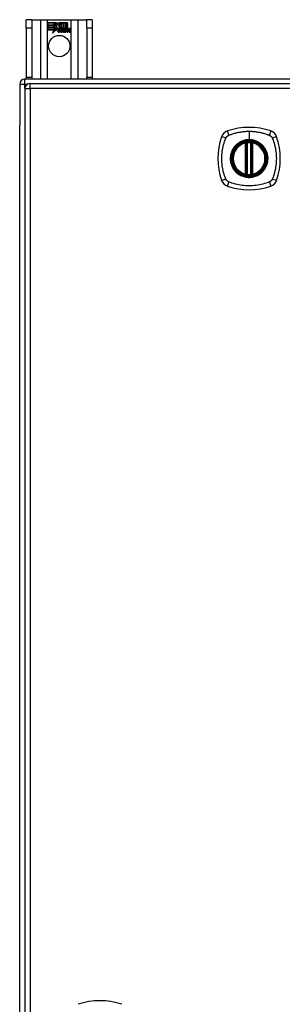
# Model space of a CAD drawing. Header units: inches. Extents: x 20 to 506, y 54 to 238.
# Tile 13 of 33: x 165.65 to 170.63, y 142.35 to 161. Entities that reach past the tile are written whole.
import ezdxf

# ---------------------------------------------------------------- set-up
doc = ezdxf.new("R2010")
doc.units = ezdxf.units.IN
doc.header["$MEASUREMENT"] = 0
doc.layers.add('Visible Edges(ANSI)', color=7, linetype='Continuous', lineweight=25)
doc.layers.add('Visible Tangent Edges(ANSI)', color=7, linetype='Continuous', lineweight=25)

msp = doc.modelspace()

# ---------------------------------------------------------------- linework, layer by layer
at = {"layer": 'Visible Edges(ANSI)'}
for p, q in [((165.882, 160.997), (165.777, 160.997)), ((165.777, 160.841), (165.777, 160.997)), ((165.882, 160.997), (165.882, 160.841)), ((165.882, 160.997), (166.046, 160.997)), ((166.046, 160.997), (166.181, 160.997)), ((166.181, 160.997), (166.623, 160.997)), ((166.186, 160.935), (166.353, 160.935)), ((166.186, 160.894), (166.186, 160.935)), ((166.186, 160.934), (166.186, 160.895)), ((166.353, 160.934), (166.186, 160.934)), ((166.186, 160.895), (166.308, 160.895)), ((166.309, 160.894), (166.186, 160.894)), ((166.186, 160.849), (166.186, 160.889)), ((166.186, 160.889), (166.309, 160.889)), ((166.186, 160.888), (166.186, 160.85)), ((166.308, 160.888), (166.186, 160.888)), ((166.308, 160.895), (166.308, 160.93)), ((166.308, 160.93), (166.313, 160.93)), ((166.308, 160.85), (166.308, 160.888)), ((166.309, 160.929), (166.309, 160.894)), ((166.312, 160.929), (166.309, 160.929)), ((166.309, 160.889), (166.309, 160.849)), ((166.355, 160.867), (166.312, 160.929)), ((166.313, 160.93), (166.356, 160.867)), ((166.353, 160.935), (166.375, 160.902)), ((166.375, 160.9), (166.353, 160.934)), ((166.375, 160.902), (166.392, 160.935)), ((166.393, 160.934), (166.375, 160.9)), ((166.392, 160.935), (166.476, 160.935)), ((166.392, 160.872), (166.435, 160.93)), ((166.475, 160.934), (166.393, 160.934)), ((166.435, 160.929), (166.393, 160.872)), ((166.435, 160.93), (166.439, 160.93)), ((166.438, 160.929), (166.435, 160.929)), ((166.438, 160.833), (166.438, 160.929)), ((166.439, 160.93), (166.439, 160.834)), ((166.475, 160.815), (166.475, 160.934)), ((166.476, 160.935), (166.476, 160.811)), ((166.481, 160.821), (166.481, 160.935)), ((166.481, 160.935), (166.518, 160.935)), ((166.482, 160.934), (166.482, 160.823)), ((166.518, 160.934), (166.482, 160.934)), ((166.518, 160.935), (166.518, 160.833)), ((166.518, 160.834), (166.518, 160.934)), ((166.524, 160.833), (166.524, 160.935)), ((166.524, 160.935), (166.561, 160.935)), ((166.524, 160.934), (166.524, 160.834)), ((166.56, 160.934), (166.524, 160.934)), ((166.56, 160.836), (166.56, 160.934)), ((166.561, 160.935), (166.561, 160.835)), ((166.623, 160.997), (166.758, 160.997)), ((166.758, 160.997), (166.922, 160.997)), ((166.922, 160.841), (166.922, 160.997)), ((167.027, 160.997), (166.922, 160.997)), ((167.027, 160.997), (167.027, 160.841)), ((165.777, 160.841), (165.777, 159.903)), ((165.882, 160.841), (165.882, 159.903)), ((166.186, 160.85), (166.308, 160.85)), ((166.309, 160.849), (166.186, 160.849)), ((166.308, 160.843), (166.186, 160.843)), ((166.186, 160.843), (166.186, 160.804)), ((166.186, 160.843), (166.309, 160.843)), ((166.186, 160.803), (166.186, 160.843)), ((166.186, 160.804), (166.308, 160.804)), ((166.307, 160.803), (166.186, 160.803)), ((166.276, 160.744), (166.307, 160.803)), ((166.331, 160.801), (166.276, 160.744)), ((166.308, 160.804), (166.279, 160.748)), ((166.279, 160.748), (166.331, 160.803)), ((166.308, 160.808), (166.308, 160.843)), ((166.31, 160.808), (166.308, 160.808)), ((166.309, 160.843), (166.309, 160.809)), ((166.309, 160.809), (166.31, 160.809)), ((166.31, 160.809), (166.328, 160.844)), ((166.328, 160.842), (166.31, 160.808)), ((166.328, 160.844), (166.331, 160.832)), ((166.33, 160.83), (166.328, 160.842)), ((166.356, 160.867), (166.33, 160.83)), ((166.331, 160.832), (166.355, 160.867)), ((166.331, 160.803), (166.334, 160.786)), ((166.333, 160.784), (166.331, 160.801)), ((166.372, 160.839), (166.333, 160.784)), ((166.334, 160.786), (166.373, 160.84)), ((166.381, 160.824), (166.372, 160.839)), ((166.373, 160.84), (166.381, 160.825)), ((166.385, 160.792), (166.431, 160.792)), ((166.431, 160.791), (166.386, 160.791)), ((166.387, 160.803), (166.417, 160.803)), ((166.418, 160.802), (166.387, 160.802)), ((166.417, 160.836), (166.392, 160.872)), ((166.393, 160.872), (166.419, 160.834)), ((166.422, 160.766), (166.422, 160.775)), ((166.423, 160.776), (166.423, 160.765)), ((166.43, 160.762), (166.461, 160.797)), ((166.45, 160.762), (166.43, 160.762)), ((166.462, 160.796), (166.432, 160.762)), ((166.432, 160.762), (166.45, 160.762)), ((166.467, 160.833), (166.438, 160.833)), ((166.439, 160.834), (166.467, 160.834)), ((166.461, 160.797), (166.443, 160.83)), ((166.443, 160.83), (166.464, 160.83)), ((166.445, 160.829), (166.462, 160.796)), ((166.463, 160.829), (166.445, 160.829)), ((166.45, 160.762), (166.467, 160.787)), ((166.467, 160.786), (166.45, 160.762)), ((166.473, 160.806), (166.463, 160.829)), ((166.464, 160.83), (166.473, 160.807)), ((166.467, 160.834), (166.475, 160.815)), ((166.476, 160.811), (166.467, 160.833)), ((166.467, 160.787), (166.47, 160.787)), ((166.47, 160.786), (166.467, 160.786)), ((166.47, 160.787), (166.48, 160.762)), ((166.479, 160.762), (166.47, 160.786)), ((166.473, 160.807), (166.476, 160.807)), ((166.476, 160.806), (166.473, 160.806)), ((166.476, 160.807), (166.493, 160.83)), ((166.493, 160.829), (166.476, 160.806)), ((166.5, 160.762), (166.479, 160.762)), ((166.48, 160.762), (166.498, 160.762)), ((166.491, 160.833), (166.481, 160.821)), ((166.482, 160.823), (166.49, 160.834)), ((166.482, 160.797), (166.511, 160.829)), ((166.498, 160.762), (166.482, 160.797)), ((166.513, 160.83), (166.483, 160.797)), ((166.483, 160.797), (166.5, 160.762)), ((166.49, 160.834), (166.518, 160.834)), ((166.518, 160.833), (166.491, 160.833)), ((166.493, 160.83), (166.513, 160.83)), ((166.511, 160.829), (166.493, 160.829)), ((166.508, 160.762), (166.52, 160.83)), ((166.525, 160.762), (166.508, 160.762)), ((166.521, 160.829), (166.509, 160.762)), ((166.509, 160.762), (166.524, 160.762)), ((166.52, 160.83), (166.534, 160.83)), ((166.534, 160.829), (166.521, 160.829)), ((166.524, 160.834), (166.54, 160.834)), ((166.539, 160.833), (166.524, 160.833)), ((166.524, 160.762), (166.529, 160.79)), ((166.53, 160.79), (166.525, 160.762)), ((166.534, 160.83), (166.533, 160.818)), ((166.533, 160.817), (166.534, 160.829)), ((166.533, 160.818), (166.537, 160.818)), ((166.537, 160.817), (166.533, 160.817)), ((166.538, 160.826), (166.539, 160.833)), ((166.54, 160.834), (166.539, 160.828)), ((166.551, 160.762), (166.558, 160.805)), ((166.567, 160.762), (166.551, 160.762)), ((166.559, 160.805), (166.552, 160.762)), ((166.552, 160.762), (166.566, 160.762)), ((166.566, 160.762), (166.571, 160.79)), ((166.572, 160.79), (166.567, 160.762)), ((166.601, 160.805), (166.593, 160.762)), ((166.593, 160.762), (166.6, 160.805)), ((166.593, 160.762), (166.608, 160.762)), ((166.609, 160.762), (166.593, 160.762)), ((166.608, 160.762), (166.617, 160.805)), ((166.617, 160.805), (166.609, 160.762)), ((166.922, 160.841), (166.922, 159.903)), ((167.027, 160.841), (167.027, 159.903)), ((165.652, 159.773), (165.652, 158.998)), ((213.553, 159.872), (165.751, 159.872)), ((165.777, 159.872), (165.777, 159.903)), ((165.849, 159.791), (213.454, 159.791)), ((165.882, 159.903), (165.882, 159.872)), ((166.922, 159.872), (166.922, 159.903)), ((167.027, 159.903), (167.027, 159.872)), ((165.75, 159.692), (165.75, 123.972)), ((165.652, 124.746), (165.652, 158.998)), ((169.941, 158.075), (169.941, 158.66)), ((169.961, 158.07), (169.961, 158.664)), ((170.04, 158.664), (170.04, 158.07)), ((170.06, 158.66), (170.06, 158.075))]:
    msp.add_line(p, q, dxfattribs=at)
at = {"layer": 'Visible Edges(ANSI)', "flags": 128}
for points in [[(169.972, 158.679), (169.97, 158.679), (169.969, 158.679), (169.967, 158.678), (169.965, 158.678), (169.964, 158.678), (169.962, 158.678), (169.961, 158.678), (169.96, 158.678), (169.958, 158.677), (169.957, 158.677), (169.956, 158.677), (169.954, 158.677), (169.953, 158.677), (169.952, 158.676), (169.951, 158.676), (169.951, 158.676), (169.95, 158.676), (169.949, 158.676), (169.949, 158.676), (169.948, 158.676), (169.948, 158.676), (169.947, 158.676), (169.947, 158.676), (169.947, 158.676)], [(170.054, 158.676), (170.054, 158.676), (170.053, 158.676), (170.053, 158.676), (170.053, 158.676), (170.052, 158.676), (170.052, 158.676), (170.051, 158.676), (170.05, 158.676), (170.049, 158.676), (170.049, 158.676), (170.048, 158.677), (170.046, 158.677), (170.045, 158.677), (170.044, 158.677), (170.043, 158.677), (170.041, 158.678), (170.04, 158.678), (170.038, 158.678), (170.037, 158.678), (170.035, 158.678), (170.034, 158.678), (170.032, 158.679), (170.031, 158.679), (170.029, 158.679)], [(169.947, 158.059), (169.947, 158.059), (169.947, 158.059), (169.948, 158.059), (169.948, 158.059), (169.949, 158.059), (169.949, 158.058), (169.95, 158.058), (169.951, 158.058), (169.951, 158.058), (169.952, 158.058), (169.953, 158.058), (169.954, 158.058), (169.956, 158.057), (169.957, 158.057), (169.958, 158.057), (169.96, 158.057), (169.961, 158.057), (169.962, 158.057), (169.964, 158.056), (169.965, 158.056), (169.967, 158.056), (169.969, 158.056), (169.97, 158.056), (169.972, 158.056)], [(170.029, 158.056), (170.031, 158.056), (170.032, 158.056), (170.034, 158.056), (170.035, 158.056), (170.037, 158.056), (170.038, 158.057), (170.04, 158.057), (170.041, 158.057), (170.043, 158.057), (170.044, 158.057), (170.045, 158.057), (170.046, 158.058), (170.048, 158.058), (170.049, 158.058), (170.049, 158.058), (170.05, 158.058), (170.051, 158.058), (170.052, 158.058), (170.052, 158.059), (170.053, 158.059), (170.053, 158.059), (170.053, 158.059), (170.054, 158.059), (170.054, 158.059)]]:
    msp.add_lwpolyline(points, dxfattribs=at)
at = {"layer": 'Visible Edges(ANSI)'}
for centre, radius in [((166.402, 160.497), 0.203), ((170, 158.367), 0.32), ((170, 158.367), 0.315)]:
    msp.add_circle(centre, radius, dxfattribs=at)
for centre, radius, start, end in [((166.418, 160.785), 0.0498, 134.1684, 176.5646), ((166.393, 160.787), 0.0247, 176.5646, 261.5605), ((166.418, 160.785), 0.049, 134.1684, 176.5646), ((166.393, 160.787), 0.0239, 176.5646, 261.5605), ((166.409, 160.794), 0.042, 79.6582, 131.9139), ((166.409, 160.794), 0.0412, 77.079, 133.1785), ((166.409, 160.794), 0.0374, 80.4085, 134.1684), ((166.409, 160.794), 0.0366, 80.3604, 134.1684), ((166.397, 160.788), 0.0127, 160.9907, 244.6784), ((166.397, 160.788), 0.012, 163.5261, 244.6784), ((166.408, 160.8), 0.0217, 109.3797, 175.226), ((166.408, 160.8), 0.021, 109.3797, 172.9975), ((166.4, 160.838), 0.0751, 261.5605, 286.9141), ((166.4, 160.838), 0.0759, 261.5605, 287.3343), ((166.408, 160.812), 0.0384, 244.6784, 292.5609), ((166.408, 160.812), 0.0391, 244.6784, 290.9242), ((166.406, 160.807), 0.0137, 51.1652, 109.3797), ((166.406, 160.807), 0.0144, 51.1652, 109.3797), ((166.407, 160.808), 0.0119, 331.4547, 51.1652), ((166.407, 160.808), 0.0127, 329.421, 51.1652), ((166.414, 160.812), 0.019, 23.8445, 85.0802), ((166.414, 160.812), 0.0183, 23.8445, 85.1757), ((166.399, 160.806), 0.0345, 336.9643, 23.8445), ((166.399, 160.806), 0.0353, 336.1555, 23.8445), ((166.587, 160.78), 0.0589, 147.5992, 170), ((166.587, 160.78), 0.0581, 147.5992, 170), ((166.562, 160.802), 0.03, 89.4776, 147.4114), ((166.562, 160.802), 0.0293, 89.4776, 148.2123), ((166.551, 160.802), 0.0165, 96.03, 147.5992), ((166.56, 160.805), 0.03, 88.7952, 136.5849), ((166.551, 160.802), 0.0157, 96.03, 147.5992), ((166.56, 160.805), 0.0307, 90.2222, 132.7339), ((166.55, 160.811), 0.00825, 23.5571, 96.03), ((166.55, 160.811), 0.0075, 23.5571, 96.03), ((166.543, 160.807), 0.0154, 350, 23.5571), ((166.543, 160.807), 0.0161, 350, 23.5571), ((166.562, 160.819), 0.0127, 16.9928, 89.4776), ((166.562, 160.819), 0.0119, 16.9928, 89.4776), ((166.629, 160.781), 0.0589, 148.5524, 170.8204), ((166.629, 160.781), 0.0581, 148.5584, 170.8257), ((166.54, 160.812), 0.0353, 357.7769, 16.9928), ((166.604, 160.801), 0.0299, 89.6788, 160.8136), ((166.54, 160.812), 0.036, 3.6169, 16.9928), ((166.604, 160.801), 0.0307, 89.6788, 153.9508), ((166.593, 160.802), 0.0165, 96.1027, 147.6301), ((166.593, 160.802), 0.0157, 96.1027, 147.6083), ((166.592, 160.811), 0.00825, 23.5487, 96.1027), ((166.592, 160.811), 0.0075, 23.5487, 96.1027), ((166.585, 160.807), 0.0154, 349.9922, 23.5487), ((166.585, 160.807), 0.0161, 350.0076, 23.5487), ((166.604, 160.819), 0.0131, 18.4748, 89.6788), ((166.604, 160.819), 0.0124, 18.4748, 89.6788), ((166.582, 160.811), 0.0353, 349, 18.4748), ((166.582, 160.811), 0.036, 349, 18.4748), ((165.751, 159.773), 0.099, 90, 180), ((165.849, 159.692), 0.099, 90, 180), ((169.646, 158.722), 0.177, 108.7722, 161.2278), ((170, 157.678), 1.28, 71.2278, 108.7722), ((170.355, 158.722), 0.177, 18.7722, 71.2278), ((170.689, 158.367), 1.28, 161.2278, 198.7722), ((170, 158.367), 0.313, 103.6344, 256.3656), ((170, 158.367), 0.313, 99.784, 103.6344), ((169.929, 158.66), 0.0118, 0, 103.6344), ((169.949, 158.664), 0.0118, 0, 99.784), ((170, 158.367), 0.313, 84.7499, 95.2501), ((170.052, 158.664), 0.0118, 80.216, 180), ((170, 158.367), 0.313, 76.3656, 80.216), ((170.071, 158.66), 0.0118, 76.3656, 180), ((170, 158.367), 0.313, 283.6344, 76.3656), ((169.311, 158.367), 1.28, 341.2278, 18.7722), ((169.646, 158.012), 0.177, 198.7722, 251.2278), ((169.929, 158.075), 0.0118, 256.3656, 0), ((170, 158.367), 0.313, 256.3656, 260.216), ((169.949, 158.07), 0.0118, 260.216, 0), ((170, 158.367), 0.313, 264.7499, 275.2501), ((170.052, 158.07), 0.0118, 180, 279.784), ((170, 158.367), 0.313, 279.784, 283.6344), ((170.071, 158.075), 0.0118, 180, 283.6344), ((170.355, 158.012), 0.177, 288.7722, 341.2278), ((170, 159.056), 1.28, 251.2278, 288.7722), ((167.174, 141.143), 1.28, 71.2278, 108.7722)]:
    msp.add_arc(centre, radius, start, end, dxfattribs=at)
at = {"layer": 'Visible Tangent Edges(ANSI)'}
for p, q in [((166.046, 160.997), (166.046, 159.872)), ((166.181, 159.872), (166.181, 160.997)), ((166.623, 160.997), (166.623, 159.872)), ((166.758, 159.872), (166.758, 160.997)), ((165.777, 160.841), (165.882, 160.841)), ((166.922, 160.841), (167.027, 160.841)), ((165.652, 159.773), (165.751, 159.773)), ((165.751, 159.773), (165.751, 159.872)), ((165.751, 159.773), (165.792, 159.773)), ((165.751, 159.702), (165.751, 159.773)), ((165.882, 159.903), (165.777, 159.903)), ((165.849, 159.692), (165.849, 159.791)), ((167.027, 159.903), (166.922, 159.903)), ((165.75, 159.692), (165.849, 159.692)), ((213.454, 159.692), (165.849, 159.692)), ((165.849, 159.692), (165.849, 123.972)), ((170, 158.884), (170, 158.724)), ((169.929, 158.66), (169.927, 158.671)), ((169.929, 158.66), (169.941, 158.66)), ((169.929, 158.66), (169.929, 158.075)), ((169.941, 158.66), (169.951, 158.66)), ((169.947, 158.676), (169.948, 158.67)), ((169.951, 158.664), (169.961, 158.664)), ((169.951, 158.075), (169.951, 158.66)), ((169.973, 158.667), (169.972, 158.679)), ((169.973, 158.067), (169.973, 158.667)), ((170, 158.719), (170, 158.724)), ((170.028, 158.667), (170.029, 158.679)), ((170.028, 158.667), (170.028, 158.067)), ((170.04, 158.664), (170.05, 158.664)), ((170.05, 158.66), (170.06, 158.66)), ((170.05, 158.66), (170.05, 158.075)), ((170.053, 158.67), (170.054, 158.676)), ((170.06, 158.66), (170.071, 158.66)), ((170.074, 158.671), (170.071, 158.66)), ((170.071, 158.075), (170.071, 158.66)), ((169.927, 158.063), (169.929, 158.075)), ((169.941, 158.075), (169.929, 158.075)), ((169.951, 158.075), (169.941, 158.075)), ((169.948, 158.065), (169.947, 158.059)), ((169.961, 158.07), (169.951, 158.07)), ((169.972, 158.056), (169.973, 158.067)), ((170.029, 158.056), (170.028, 158.067)), ((170.05, 158.07), (170.04, 158.07)), ((170.06, 158.075), (170.05, 158.075)), ((170.054, 158.059), (170.053, 158.065)), ((170.071, 158.075), (170.06, 158.075)), ((170.071, 158.075), (170.074, 158.063))]:
    msp.add_line(p, q, dxfattribs=at)
at = {"layer": 'Visible Tangent Edges(ANSI)', "flags": 128}
for points in [[(169.612, 158.807), (169.63, 158.815), (169.645, 158.821), (169.661, 158.826), (169.676, 158.831), (169.692, 158.836), (169.708, 158.841), (169.724, 158.846), (169.74, 158.85), (169.756, 158.854), (169.772, 158.858), (169.788, 158.861), (169.804, 158.864), (169.82, 158.868), (169.836, 158.87), (169.853, 158.873), (169.869, 158.875), (169.885, 158.877), (169.902, 158.879), (169.918, 158.88), (169.934, 158.882), (169.951, 158.883), (169.967, 158.883), (169.984, 158.884), (170, 158.884)], [(170, 158.884), (170.017, 158.884), (170.033, 158.883), (170.05, 158.883), (170.066, 158.882), (170.083, 158.88), (170.099, 158.879), (170.116, 158.877), (170.132, 158.875), (170.148, 158.873), (170.165, 158.87), (170.181, 158.867), (170.197, 158.864), (170.213, 158.861), (170.229, 158.858), (170.245, 158.854), (170.261, 158.85), (170.277, 158.846), (170.293, 158.841), (170.309, 158.836), (170.324, 158.831), (170.34, 158.826), (170.355, 158.821), (170.371, 158.815), (170.389, 158.807)], [(169.561, 157.979), (169.547, 158.012), (169.536, 158.043), (169.527, 158.075), (169.518, 158.106), (169.51, 158.138), (169.503, 158.17), (169.497, 158.203), (169.493, 158.235), (169.489, 158.268), (169.486, 158.301), (169.484, 158.334), (169.484, 158.367), (169.484, 158.4), (169.486, 158.433), (169.489, 158.466), (169.493, 158.499), (169.497, 158.531), (169.503, 158.564), (169.51, 158.596), (169.518, 158.628), (169.527, 158.66), (169.536, 158.691), (169.547, 158.722), (169.561, 158.756)], [(169.561, 158.756), (169.561, 158.757), (169.562, 158.759), (169.563, 158.76), (169.563, 158.761), (169.564, 158.763), (169.565, 158.764), (169.566, 158.765), (169.566, 158.767), (169.567, 158.768), (169.568, 158.769), (169.569, 158.771), (169.57, 158.772), (169.571, 158.773), (169.572, 158.774), (169.573, 158.776), (169.573, 158.777), (169.574, 158.778), (169.575, 158.779), (169.576, 158.78), (169.577, 158.781), (169.578, 158.783), (169.58, 158.784), (169.581, 158.785), (169.582, 158.786)], [(169.582, 158.786), (169.583, 158.787), (169.584, 158.788), (169.585, 158.789), (169.586, 158.79), (169.587, 158.791), (169.588, 158.792), (169.59, 158.793), (169.591, 158.794), (169.592, 158.795), (169.593, 158.796), (169.595, 158.797), (169.596, 158.798), (169.597, 158.799), (169.598, 158.8), (169.6, 158.8), (169.601, 158.801), (169.602, 158.802), (169.604, 158.803), (169.605, 158.804), (169.606, 158.804), (169.608, 158.805), (169.609, 158.806), (169.61, 158.806), (169.612, 158.807)], [(170, 158.719), (170.092, 158.707), (170.177, 158.672), (170.25, 158.616), (170.306, 158.543), (170.341, 158.458), (170.353, 158.367), (170.341, 158.276), (170.305, 158.191), (170.249, 158.118), (170.177, 158.062), (170.091, 158.027), (170, 158.015), (169.909, 158.027), (169.824, 158.062), (169.751, 158.118), (169.695, 158.191), (169.66, 158.276), (169.648, 158.367), (169.66, 158.459), (169.696, 158.544), (169.751, 158.617), (169.824, 158.672), (169.909, 158.707), (170, 158.719)], [(170, 158.724), (169.99, 158.724), (169.98, 158.723), (169.97, 158.723), (169.959, 158.722), (169.949, 158.72), (169.939, 158.719), (169.929, 158.717), (169.919, 158.715), (169.909, 158.712), (169.899, 158.709), (169.889, 158.706), (169.879, 158.703), (169.87, 158.699), (169.86, 158.695), (169.851, 158.691), (169.842, 158.687), (169.832, 158.682), (169.823, 158.677), (169.815, 158.672), (169.806, 158.666), (169.797, 158.66), (169.789, 158.654), (169.781, 158.648), (169.773, 158.642)], [(169.948, 158.67), (169.948, 158.67), (169.947, 158.67), (169.946, 158.671), (169.945, 158.671), (169.944, 158.671), (169.943, 158.672), (169.943, 158.672), (169.942, 158.672), (169.941, 158.672), (169.94, 158.672), (169.939, 158.672), (169.938, 158.672), (169.937, 158.672), (169.936, 158.672), (169.935, 158.672), (169.934, 158.672), (169.933, 158.672), (169.932, 158.672), (169.931, 158.672), (169.93, 158.672), (169.929, 158.672), (169.929, 158.672), (169.928, 158.672), (169.927, 158.671)], [(169.951, 158.664), (169.951, 158.664), (169.951, 158.665), (169.951, 158.665), (169.951, 158.665), (169.951, 158.665), (169.951, 158.666), (169.95, 158.666), (169.95, 158.666), (169.95, 158.666), (169.95, 158.667), (169.95, 158.667), (169.95, 158.667), (169.95, 158.667), (169.95, 158.668), (169.95, 158.668), (169.949, 158.668), (169.949, 158.668), (169.949, 158.668), (169.949, 158.669), (169.949, 158.669), (169.949, 158.669), (169.949, 158.669), (169.948, 158.669), (169.948, 158.67)], [(169.951, 158.66), (169.951, 158.66), (169.951, 158.66), (169.951, 158.66), (169.951, 158.661), (169.951, 158.661), (169.951, 158.661), (169.951, 158.661), (169.951, 158.661), (169.951, 158.661), (169.951, 158.662), (169.951, 158.662), (169.951, 158.662), (169.951, 158.662), (169.951, 158.662), (169.951, 158.662), (169.951, 158.663), (169.951, 158.663), (169.951, 158.663), (169.951, 158.663), (169.951, 158.663), (169.951, 158.663), (169.951, 158.664), (169.951, 158.664), (169.951, 158.664)], [(169.961, 158.664), (169.961, 158.664), (169.961, 158.664), (169.961, 158.664), (169.961, 158.664), (169.962, 158.664), (169.962, 158.664), (169.962, 158.664), (169.963, 158.665), (169.963, 158.665), (169.964, 158.665), (169.964, 158.665), (169.965, 158.665), (169.965, 158.665), (169.966, 158.665), (169.966, 158.666), (169.967, 158.666), (169.968, 158.666), (169.968, 158.666), (169.969, 158.666), (169.97, 158.666), (169.971, 158.667), (169.971, 158.667), (169.972, 158.667), (169.973, 158.667)], [(170.228, 158.642), (170.22, 158.648), (170.212, 158.655), (170.203, 158.66), (170.195, 158.666), (170.186, 158.672), (170.177, 158.677), (170.168, 158.682), (170.159, 158.687), (170.15, 158.691), (170.141, 158.695), (170.131, 158.699), (170.121, 158.703), (170.112, 158.706), (170.102, 158.709), (170.092, 158.712), (170.082, 158.715), (170.072, 158.717), (170.062, 158.719), (170.052, 158.72), (170.041, 158.722), (170.031, 158.723), (170.021, 158.723), (170.011, 158.724), (170, 158.724)], [(170.028, 158.667), (170.029, 158.667), (170.03, 158.667), (170.03, 158.667), (170.031, 158.666), (170.032, 158.666), (170.032, 158.666), (170.033, 158.666), (170.034, 158.666), (170.035, 158.666), (170.035, 158.665), (170.036, 158.665), (170.036, 158.665), (170.037, 158.665), (170.037, 158.665), (170.038, 158.665), (170.038, 158.665), (170.039, 158.664), (170.039, 158.664), (170.039, 158.664), (170.039, 158.664), (170.04, 158.664), (170.04, 158.664), (170.04, 158.664), (170.04, 158.664)], [(170.053, 158.67), (170.052, 158.669), (170.052, 158.669), (170.052, 158.669), (170.052, 158.669), (170.052, 158.669), (170.052, 158.668), (170.052, 158.668), (170.051, 158.668), (170.051, 158.668), (170.051, 158.668), (170.051, 158.667), (170.051, 158.667), (170.051, 158.667), (170.051, 158.667), (170.051, 158.666), (170.05, 158.666), (170.05, 158.666), (170.05, 158.666), (170.05, 158.665), (170.05, 158.665), (170.05, 158.665), (170.05, 158.665), (170.05, 158.664), (170.05, 158.664)], [(170.05, 158.664), (170.05, 158.664), (170.05, 158.664), (170.05, 158.663), (170.05, 158.663), (170.05, 158.663), (170.05, 158.663), (170.05, 158.663), (170.05, 158.663), (170.05, 158.662), (170.05, 158.662), (170.05, 158.662), (170.05, 158.662), (170.05, 158.662), (170.05, 158.662), (170.05, 158.661), (170.05, 158.661), (170.05, 158.661), (170.05, 158.661), (170.05, 158.661), (170.05, 158.661), (170.05, 158.66), (170.05, 158.66), (170.05, 158.66), (170.05, 158.66)], [(170.074, 158.671), (170.073, 158.672), (170.072, 158.672), (170.071, 158.672), (170.07, 158.672), (170.07, 158.672), (170.069, 158.672), (170.068, 158.672), (170.067, 158.672), (170.066, 158.672), (170.065, 158.672), (170.064, 158.672), (170.063, 158.672), (170.062, 158.672), (170.061, 158.672), (170.06, 158.672), (170.059, 158.672), (170.058, 158.672), (170.057, 158.672), (170.057, 158.671), (170.056, 158.671), (170.055, 158.671), (170.054, 158.67), (170.053, 158.67), (170.053, 158.67)], [(170.389, 158.807), (170.392, 158.806), (170.395, 158.804), (170.397, 158.803), (170.4, 158.801), (170.402, 158.8), (170.405, 158.798), (170.408, 158.796), (170.41, 158.794), (170.412, 158.792), (170.415, 158.79), (170.417, 158.788), (170.419, 158.786), (170.421, 158.784), (170.423, 158.782), (170.425, 158.779), (170.427, 158.777), (170.429, 158.774), (170.431, 158.772), (170.433, 158.769), (170.434, 158.767), (170.436, 158.764), (170.438, 158.761), (170.439, 158.759), (170.44, 158.756)], [(170.44, 158.756), (170.454, 158.722), (170.465, 158.691), (170.474, 158.66), (170.483, 158.628), (170.491, 158.596), (170.498, 158.564), (170.504, 158.531), (170.508, 158.499), (170.512, 158.466), (170.515, 158.433), (170.516, 158.4), (170.517, 158.367), (170.516, 158.334), (170.515, 158.301), (170.512, 158.268), (170.508, 158.235), (170.504, 158.203), (170.498, 158.17), (170.491, 158.138), (170.483, 158.106), (170.474, 158.075), (170.465, 158.043), (170.454, 158.012), (170.44, 157.979)], [(169.726, 158.595), (169.713, 158.579), (169.702, 158.562), (169.691, 158.544), (169.681, 158.526), (169.672, 158.507), (169.665, 158.488), (169.658, 158.469), (169.653, 158.449), (169.649, 158.429), (169.646, 158.408), (169.644, 158.388), (169.644, 158.367), (169.644, 158.346), (169.646, 158.326), (169.649, 158.306), (169.653, 158.285), (169.658, 158.265), (169.665, 158.246), (169.672, 158.227), (169.681, 158.208), (169.691, 158.19), (169.702, 158.173), (169.713, 158.156), (169.726, 158.14)], [(169.773, 158.642), (169.771, 158.64), (169.769, 158.638), (169.767, 158.636), (169.764, 158.635), (169.762, 158.633), (169.76, 158.631), (169.758, 158.629), (169.756, 158.627), (169.754, 158.625), (169.752, 158.623), (169.75, 158.621), (169.748, 158.619), (169.746, 158.617), (169.744, 158.615), (169.742, 158.613), (169.741, 158.611), (169.739, 158.609), (169.737, 158.607), (169.735, 158.605), (169.733, 158.603), (169.731, 158.601), (169.729, 158.599), (169.728, 158.597), (169.726, 158.595)], [(170.275, 158.595), (170.273, 158.597), (170.271, 158.599), (170.27, 158.601), (170.268, 158.603), (170.266, 158.605), (170.264, 158.607), (170.262, 158.609), (170.26, 158.611), (170.258, 158.613), (170.257, 158.615), (170.255, 158.617), (170.253, 158.619), (170.251, 158.621), (170.249, 158.623), (170.247, 158.625), (170.245, 158.627), (170.243, 158.629), (170.241, 158.631), (170.239, 158.633), (170.236, 158.635), (170.234, 158.636), (170.232, 158.638), (170.23, 158.64), (170.228, 158.642)], [(170.275, 158.14), (170.288, 158.156), (170.299, 158.173), (170.31, 158.19), (170.32, 158.208), (170.328, 158.227), (170.336, 158.246), (170.343, 158.266), (170.348, 158.286), (170.352, 158.306), (170.355, 158.326), (170.357, 158.347), (170.357, 158.367), (170.357, 158.388), (170.355, 158.408), (170.352, 158.429), (170.348, 158.449), (170.342, 158.469), (170.336, 158.488), (170.328, 158.507), (170.32, 158.526), (170.31, 158.544), (170.299, 158.562), (170.288, 158.579), (170.275, 158.595)], [(169.726, 158.14), (169.728, 158.138), (169.729, 158.135), (169.731, 158.133), (169.733, 158.131), (169.735, 158.129), (169.737, 158.127), (169.739, 158.125), (169.741, 158.123), (169.742, 158.121), (169.744, 158.119), (169.746, 158.117), (169.748, 158.115), (169.75, 158.113), (169.752, 158.111), (169.754, 158.109), (169.756, 158.107), (169.758, 158.105), (169.76, 158.104), (169.762, 158.102), (169.764, 158.1), (169.767, 158.098), (169.769, 158.096), (169.771, 158.094), (169.773, 158.093)], [(169.773, 158.093), (169.789, 158.08), (169.806, 158.068), (169.823, 158.058), (169.842, 158.048), (169.86, 158.039), (169.879, 158.032), (169.899, 158.025), (169.919, 158.02), (169.939, 158.016), (169.959, 158.013), (169.98, 158.011), (170.001, 158.01), (170.021, 158.011), (170.042, 158.013), (170.062, 158.016), (170.082, 158.02), (170.102, 158.025), (170.122, 158.032), (170.141, 158.039), (170.16, 158.048), (170.178, 158.058), (170.195, 158.068), (170.212, 158.08), (170.228, 158.093)], [(170.228, 158.093), (170.23, 158.094), (170.232, 158.096), (170.234, 158.098), (170.236, 158.1), (170.239, 158.102), (170.241, 158.104), (170.243, 158.105), (170.245, 158.107), (170.247, 158.109), (170.249, 158.111), (170.251, 158.113), (170.253, 158.115), (170.255, 158.117), (170.256, 158.119), (170.258, 158.121), (170.26, 158.123), (170.262, 158.125), (170.264, 158.127), (170.266, 158.129), (170.268, 158.131), (170.27, 158.133), (170.271, 158.135), (170.273, 158.138), (170.275, 158.14)], [(169.612, 157.927), (169.609, 157.929), (169.606, 157.93), (169.604, 157.932), (169.601, 157.933), (169.598, 157.935), (169.596, 157.937), (169.593, 157.938), (169.591, 157.94), (169.589, 157.942), (169.586, 157.944), (169.584, 157.946), (169.582, 157.948), (169.58, 157.951), (169.577, 157.953), (169.575, 157.955), (169.573, 157.958), (169.572, 157.96), (169.57, 157.963), (169.568, 157.965), (169.566, 157.968), (169.565, 157.97), (169.563, 157.973), (169.562, 157.976), (169.561, 157.979)], [(170.389, 157.927), (170.355, 157.913), (170.324, 157.903), (170.293, 157.893), (170.261, 157.885), (170.229, 157.877), (170.197, 157.87), (170.165, 157.864), (170.132, 157.859), (170.1, 157.856), (170.067, 157.853), (170.034, 157.851), (170.001, 157.851), (169.968, 157.851), (169.935, 157.853), (169.902, 157.855), (169.869, 157.859), (169.836, 157.864), (169.804, 157.87), (169.772, 157.877), (169.74, 157.885), (169.708, 157.893), (169.676, 157.903), (169.645, 157.913), (169.612, 157.927)], [(169.927, 158.063), (169.928, 158.063), (169.929, 158.063), (169.929, 158.062), (169.93, 158.062), (169.931, 158.062), (169.932, 158.062), (169.933, 158.062), (169.934, 158.062), (169.935, 158.062), (169.936, 158.062), (169.937, 158.062), (169.938, 158.062), (169.939, 158.062), (169.94, 158.062), (169.941, 158.062), (169.942, 158.062), (169.943, 158.063), (169.943, 158.063), (169.944, 158.063), (169.945, 158.063), (169.946, 158.064), (169.947, 158.064), (169.948, 158.064), (169.948, 158.065)], [(169.948, 158.065), (169.948, 158.065), (169.949, 158.065), (169.949, 158.065), (169.949, 158.066), (169.949, 158.066), (169.949, 158.066), (169.949, 158.066), (169.949, 158.066), (169.95, 158.067), (169.95, 158.067), (169.95, 158.067), (169.95, 158.067), (169.95, 158.068), (169.95, 158.068), (169.95, 158.068), (169.95, 158.068), (169.95, 158.069), (169.951, 158.069), (169.951, 158.069), (169.951, 158.069), (169.951, 158.07), (169.951, 158.07), (169.951, 158.07), (169.951, 158.07)], [(169.951, 158.07), (169.951, 158.071), (169.951, 158.071), (169.951, 158.071), (169.951, 158.071), (169.951, 158.071), (169.951, 158.071), (169.951, 158.072), (169.951, 158.072), (169.951, 158.072), (169.951, 158.072), (169.951, 158.072), (169.951, 158.072), (169.951, 158.073), (169.951, 158.073), (169.951, 158.073), (169.951, 158.073), (169.951, 158.073), (169.951, 158.073), (169.951, 158.074), (169.951, 158.074), (169.951, 158.074), (169.951, 158.074), (169.951, 158.074), (169.951, 158.075)], [(169.973, 158.067), (169.972, 158.067), (169.971, 158.068), (169.971, 158.068), (169.97, 158.068), (169.969, 158.068), (169.968, 158.068), (169.968, 158.068), (169.967, 158.069), (169.966, 158.069), (169.966, 158.069), (169.965, 158.069), (169.965, 158.069), (169.964, 158.069), (169.964, 158.07), (169.963, 158.07), (169.963, 158.07), (169.962, 158.07), (169.962, 158.07), (169.962, 158.07), (169.961, 158.07), (169.961, 158.07), (169.961, 158.07), (169.961, 158.07), (169.961, 158.07)], [(170.04, 158.07), (170.04, 158.07), (170.04, 158.07), (170.04, 158.07), (170.039, 158.07), (170.039, 158.07), (170.039, 158.07), (170.039, 158.07), (170.038, 158.07), (170.038, 158.07), (170.037, 158.07), (170.037, 158.069), (170.036, 158.069), (170.036, 158.069), (170.035, 158.069), (170.035, 158.069), (170.034, 158.069), (170.033, 158.068), (170.032, 158.068), (170.032, 158.068), (170.031, 158.068), (170.03, 158.068), (170.03, 158.068), (170.029, 158.067), (170.028, 158.067)], [(170.05, 158.075), (170.05, 158.074), (170.05, 158.074), (170.05, 158.074), (170.05, 158.074), (170.05, 158.074), (170.05, 158.073), (170.05, 158.073), (170.05, 158.073), (170.05, 158.073), (170.05, 158.073), (170.05, 158.073), (170.05, 158.072), (170.05, 158.072), (170.05, 158.072), (170.05, 158.072), (170.05, 158.072), (170.05, 158.072), (170.05, 158.071), (170.05, 158.071), (170.05, 158.071), (170.05, 158.071), (170.05, 158.071), (170.05, 158.071), (170.05, 158.07)], [(170.05, 158.07), (170.05, 158.07), (170.05, 158.07), (170.05, 158.07), (170.05, 158.069), (170.05, 158.069), (170.05, 158.069), (170.05, 158.069), (170.05, 158.068), (170.051, 158.068), (170.051, 158.068), (170.051, 158.068), (170.051, 158.067), (170.051, 158.067), (170.051, 158.067), (170.051, 158.067), (170.051, 158.066), (170.052, 158.066), (170.052, 158.066), (170.052, 158.066), (170.052, 158.066), (170.052, 158.065), (170.052, 158.065), (170.052, 158.065), (170.053, 158.065)], [(170.053, 158.065), (170.053, 158.064), (170.054, 158.064), (170.055, 158.064), (170.056, 158.063), (170.057, 158.063), (170.057, 158.063), (170.058, 158.063), (170.059, 158.062), (170.06, 158.062), (170.061, 158.062), (170.062, 158.062), (170.063, 158.062), (170.064, 158.062), (170.065, 158.062), (170.066, 158.062), (170.067, 158.062), (170.068, 158.062), (170.069, 158.062), (170.07, 158.062), (170.07, 158.062), (170.071, 158.062), (170.072, 158.063), (170.073, 158.063), (170.074, 158.063)], [(170.44, 157.979), (170.439, 157.976), (170.438, 157.973), (170.436, 157.97), (170.434, 157.968), (170.433, 157.965), (170.431, 157.963), (170.429, 157.96), (170.427, 157.958), (170.425, 157.955), (170.423, 157.953), (170.421, 157.951), (170.419, 157.949), (170.417, 157.946), (170.415, 157.944), (170.412, 157.942), (170.41, 157.94), (170.408, 157.938), (170.405, 157.937), (170.403, 157.935), (170.4, 157.933), (170.397, 157.932), (170.395, 157.93), (170.392, 157.929), (170.389, 157.927)]]:
    msp.add_lwpolyline(points, dxfattribs=at)
at = {"layer": 'Visible Tangent Edges(ANSI)'}
for radius in [0.346, 0.342, 0.325, 0.324]:
    msp.add_circle((170, 158.367), radius, dxfattribs=at)
for start, end in [(103.6344, 256.3656), (84.7499, 95.2501), (283.6344, 76.3656), (264.7499, 275.2501)]:
    msp.add_arc((170, 158.367), 0.301, start, end, dxfattribs=at)
for centre, major_axis, ratio, start_param, end_param in [((169.626, 158.779), (-0.037, 0.112), 0.042597, 0.170073, 1.307344), ((170.375, 158.779), (0.037, 0.112), 0.042597, 4.975842, 6.113112), ((169.588, 158.742), (-0.112, 0.037), 0.042597, 4.975842, 6.113112), ((169.947, 158.675), (-0.00893, -0.00773), 0.431674, 0, 1.315955), ((169.953, 158.664), (-0.0116, -0.0021), 0.025638, 4.856604, 6.283185), ((170.048, 158.664), (0.0116, -0.0021), 0.025638, 0, 1.426581), ((170.054, 158.675), (0.00893, -0.00773), 0.431674, 4.96723, 6.283185), ((170.413, 158.742), (0.112, 0.037), 0.042597, 0.170073, 1.307344), ((169.588, 157.993), (-0.112, -0.037), 0.042597, 0.170073, 1.307344), ((169.626, 157.955), (-0.037, -0.112), 0.042597, 4.975842, 6.113112), ((169.947, 158.059), (-0.00893, 0.00773), 0.431674, 4.96723, 6.283185), ((169.953, 158.07), (-0.0116, 0.0021), 0.025638, 0, 1.426581), ((170.048, 158.07), (0.0116, 0.0021), 0.025638, 4.856604, 6.283185), ((170.054, 158.059), (0.00893, 0.00773), 0.431674, 0, 1.315955), ((170.375, 157.955), (0.037, -0.112), 0.042597, 0.170073, 1.307344), ((170.413, 157.993), (0.112, -0.037), 0.042597, 4.975842, 6.113112)]:
    msp.add_ellipse(centre, major_axis=major_axis, ratio=ratio, start_param=start_param, end_param=end_param, dxfattribs=at)

doc.saveas('drawing.dxf')
